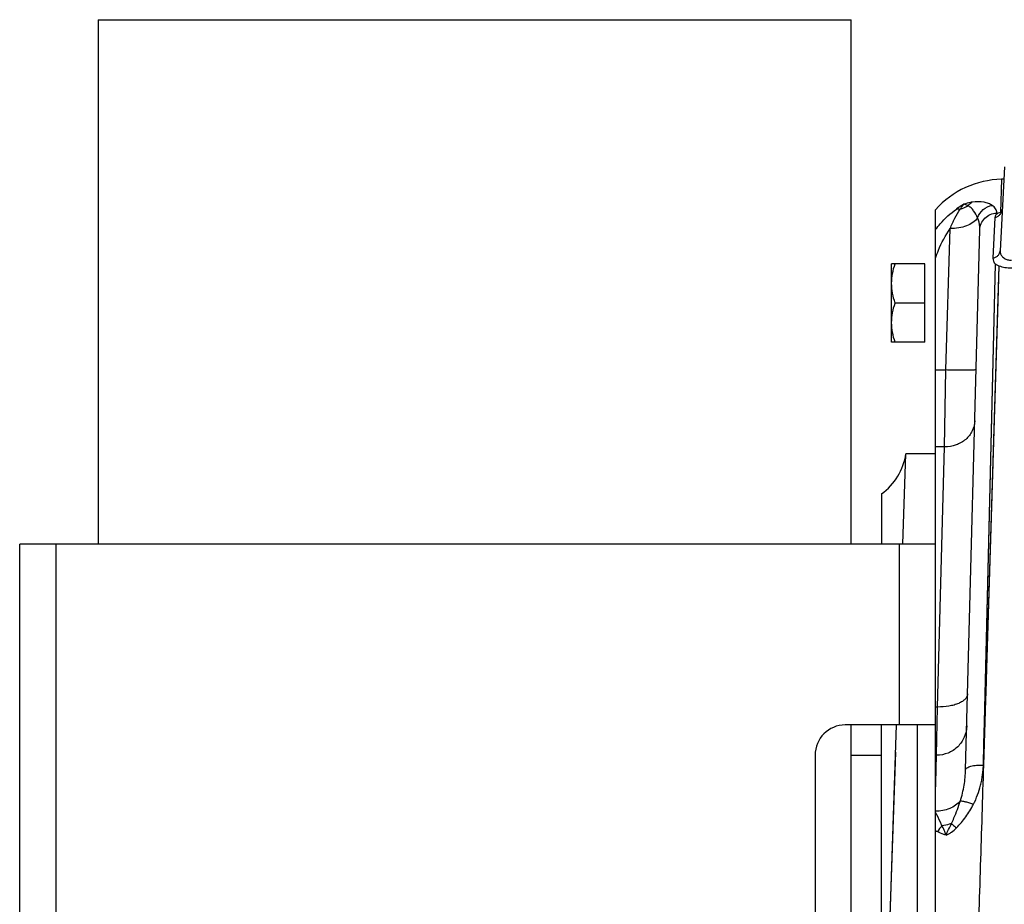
# Model space of a CAD drawing. Extents: x -1727 to 1181, y 8 to 1599.
# Tile 24 of 71: x -1168 to -1004, y 835 to 982. Entities that reach past the tile are written whole.
import ezdxf

# ---------------------------------------------------------------- set-up
doc = ezdxf.new("R2010")
doc.units = 0
doc.header["$LTSCALE"] = 65.395
doc.layers.get('0').update_dxf_attribs({"linetype": 'CONTINUOUS'})

msp = doc.modelspace()

# ---------------------------------------------------------------- linework, layer by layer
at = {"color": 7, "linetype": 'CONTINUOUS'}
for p, q in [((-1154.63, 981.66), (-1154.63, 894.66)), ((-1154.63, 981.66), (-1029.63, 981.66)), ((-1029.63, 894.66), (-1029.63, 981.66)), ((-1167.63, 744.66), (-1167.63, 894.66)), ((-1015.63, 894.66), (-1167.63, 894.66)), ((-1015.63, 744.66), (-1015.63, 894.66)), ((-1015.63, 864.66), (-1030.63, 864.66)), ((-1029.63, 774.66), (-1029.63, 864.66)), ((-1018.63, 774.66), (-1018.63, 864.66)), ((-1035.63, 859.66), (-1035.63, 779.66))]:
    msp.add_line(p, q, dxfattribs=at)
at = {"color": 6, "linetype": 'CONTINUOUS'}
for p, q in [((-1004.21, 957.24), (-1004.93, 943.33)), ((-1004.31, 955.19), (-1004.68, 955.18)), ((-1015.63, 894.66), (-1015.63, 950.14)), ((-1010.65, 857.24), (-1008.3, 946.8)), ((-1022.93, 928.16), (-1022.93, 941.16)), ((-1017.43, 941.16), (-1022.93, 941.16)), ((-1017.43, 934.66), (-1022.35, 934.66)), ((-1017.43, 928.16), (-1022.93, 928.16)), ((-1021.07, 894.66), (-1020.55, 909.66)), ((-1015.63, 909.66), (-1020.55, 909.66)), ((-1024.63, 903), (-1024.63, 894.66)), ((-1024.63, 774.66), (-1024.63, 864.66)), ((-1023.55, 822.46), (-1022.1, 864.66)), ((-1029.63, 859.66), (-1024.63, 859.66)), ((-1015.63, 859.66), (-1015.46, 859.66))]:
    msp.add_line(p, q, dxfattribs=at)
at = {"color": 9, "linetype": 'CONTINUOUS'}
for p, q in [((-1004.68, 955.18), (-1004.85, 949.69)), ((-1005.49, 949.42), (-1005.48, 949.59)), ((-1005.82, 948.86), (-1006.12, 942.08)), ((-1013.91, 923.55), (-1013.22, 947.01)), ((-1007.7, 858.01), (-1005.69, 941.13)), ((-1005.12, 940.83), (-1007.7, 858.01)), ((-1007.53, 865.1), (-1005.69, 941.13)), ((-1015.63, 923.55), (-1013.91, 923.55)), ((-1014.13, 910.8), (-1013.91, 923.55)), ((-1014.13, 910.8), (-1015.63, 910.8)), ((-1015.32, 867.64), (-1014.13, 910.8)), ((-1161.63, 894.66), (-1161.63, 744.66)), ((-1021.63, 864.66), (-1021.63, 894.66))]:
    msp.add_line(p, q, dxfattribs=at)
at = {"color": 2, "linetype": 'CONTINUOUS'}
for p, q in [((-1017.43, 928.16), (-1017.43, 941.16)), ((-1015.32, 867.64), (-1015.63, 867.64)), ((-1015.46, 859.64), (-1015.32, 867.64)), ((-1015.63, 853.7), (-1015.46, 859.64)), ((-1015.59, 854.99), (-1015.46, 859.64)), ((-1015.63, 853.7), (-1015.59, 854.99))]:
    msp.add_line(p, q, dxfattribs=at)
at = {"color": 9, "linetype": 'CONTINUOUS'}
for points in [[(-1005.12, 940.83), (-1005.18, 938.86), (-1005.25, 936.77)], [(-1005.25, 936.77), (-1007.19, 874.05), (-1007.32, 870.11), (-1007.44, 866.12), (-1007.57, 862.09), (-1007.7, 858.01)], [(-1007.7, 858.01), (-1007.61, 861.57), (-1007.53, 865.1)]]:
    msp.add_lwpolyline(points, dxfattribs=at)
at = {"color": 6, "linetype": 'CONTINUOUS'}
msp.add_lwpolyline([(-1023.45, 825.47), (-1023.24, 831.47), (-1022.25, 860.13)], dxfattribs=at)
for centre, radius, start, end in [((-1004.41, 940.18), 15, 91, 138.4053), ((-1030.44, 911.13), 10, 305.533, 351.5179)]:
    msp.add_arc(centre, radius, start, end, dxfattribs=at)
at = {"color": 9, "linetype": 'CONTINUOUS'}
for centre, radius, start, end in [((-1005.12, 940.5), 12.04, 118.8528, 125.8729), ((-1005.31, 946.48), 3.11, 93.1641, 93.5415), ((-1004.91, 865.03), 20.84, 239.0408, 240.0383), ((-1010.55, 844.02), 5.61, 135.7119, 148.231)]:
    msp.add_arc(centre, radius, start, end, dxfattribs=at)
at = {"color": 2, "linetype": 'CONTINUOUS'}
for centre, radius, start, end in [((-1004.47, 947.71), 1.99, 119.0242, 120.8084), ((-1003.27, 943.83), 6.07, 103.4557, 105.0125)]:
    msp.add_arc(centre, radius, start, end, dxfattribs=at)
at = {"color": 7, "linetype": 'CONTINUOUS'}
msp.add_arc((-1030.63, 859.66), 5, 90, 180, dxfattribs=at)
at = {"color": 9, "linetype": 'CONTINUOUS'}
for points, knots in [([(-1011.57, 950.24), (-1011.45, 950.39), (-1011.25, 950.66), (-1011.04, 950.93), (-1010.93, 951.04)], [0, 0, 0, 0, 0.547889, 1, 1, 1, 1]), ([(-1009.55, 951.4), (-1009.65, 951.38), (-1010.12, 951.3), (-1010.59, 951.17), (-1010.93, 951.04)], [0, 0, 0, 0, 0.226046, 1, 1, 1, 1]), ([(-1010.25, 950.81), (-1010.37, 950.86), (-1010.59, 950.96), (-1010.82, 951.03), (-1010.93, 951.04)], [0, 0, 0, 0, 0.534964, 1, 1, 1, 1]), ([(-1010.25, 950.81), (-1010.2, 950.87), (-1010, 951.1), (-1009.75, 951.29), (-1009.55, 951.4)], [0, 0, 0, 0, 0.258248, 1, 1, 1, 1]), ([(-1006.25, 950.86), (-1006.44, 950.98), (-1006.88, 951.19), (-1007.97, 951.49), (-1008.9, 951.49), (-1009.55, 951.4)], [0, 0, 0, 0, 0.19609, 0.425303, 1, 1, 1, 1]), ([(-1015.63, 946.85), (-1015.39, 947.17), (-1014.36, 948.43), (-1013.16, 949.54), (-1012.18, 950.25)], [0, 0, 0, 0, 0.249461, 1, 1, 1, 1]), ([(-1013.22, 947.01), (-1012.98, 947.6), (-1012.48, 948.7), (-1011.88, 949.76), (-1011.57, 950.24)], [0, 0, 0, 0, 0.524896, 1, 1, 1, 1]), ([(-1012.18, 950.25), (-1012.13, 950.27), (-1011.93, 950.3), (-1011.72, 950.28), (-1011.57, 950.24)], [0, 0, 0, 0, 0.228622, 1, 1, 1, 1]), ([(-1011.57, 950.24), (-1011.45, 950.27), (-1010.99, 950.42), (-1010.56, 950.62), (-1010.25, 950.81)], [0, 0, 0, 0, 0.252891, 1, 1, 1, 1]), ([(-1008.65, 948.78), (-1008.82, 949.19), (-1009.15, 949.79), (-1009.73, 950.44), (-1010.07, 950.7), (-1010.25, 950.81)], [0, 0, 0, 0, 0.514127, 0.762478, 1, 1, 1, 1]), ([(-1008.65, 948.78), (-1008.47, 949.3), (-1007.83, 950.26), (-1006.79, 950.77), (-1006.25, 950.86)], [0, 0, 0, 0, 0.502548, 1, 1, 1, 1]), ([(-1008.3, 946.8), (-1008.29, 947.15), (-1008.13, 947.86), (-1007.51, 948.77), (-1006.59, 949.39), (-1005.87, 949.57), (-1005.5, 949.59)], [0, 0, 0, 0, 0.245412, 0.493421, 0.745214, 1, 1, 1, 1]), ([(-1005.48, 949.59), (-1005.48, 949.71), (-1005.51, 949.95), (-1005.72, 950.43), (-1006.02, 950.71), (-1006.25, 950.86)], [0, 0, 0, 0, 0.230548, 0.465047, 1, 1, 1, 1]), ([(-1008.65, 948.78), (-1009.09, 948.17), (-1010.19, 947.49), (-1011.81, 947.07), (-1012.74, 947), (-1013.22, 947.01)], [0, 0, 0, 0, 0.449372, 0.717338, 1, 1, 1, 1]), ([(-1008.3, 946.8), (-1008.3, 946.97), (-1008.31, 947.64), (-1008.46, 948.32), (-1008.65, 948.78)], [0, 0, 0, 0, 0.256578, 1, 1, 1, 1]), ([(-1015.63, 942.11), (-1015.49, 942.56), (-1014.87, 944.27), (-1014, 945.9), (-1013.22, 947.01)], [0, 0, 0, 0, 0.254954, 1, 1, 1, 1]), ([(-1008.91, 923.6), (-1008.91, 923.59), (-1008.95, 923.57), (-1009.02, 923.56), (-1009.14, 923.55), (-1009.31, 923.54), (-1009.52, 923.53), (-1009.77, 923.52), (-1010.06, 923.51), (-1010.52, 923.51), (-1011.17, 923.51), (-1012.02, 923.52), (-1012.95, 923.53), (-1013.58, 923.54), (-1013.91, 923.55)], [0, 0, 0, 0, 0.005889, 0.020643, 0.044656, 0.077791, 0.119759, 0.17017, 0.228551, 0.294345, 0.445584, 0.618108, 0.805299, 1, 1, 1, 1]), ([(-1009.13, 915.1), (-1009.15, 914.53), (-1009.44, 913.36), (-1010.58, 911.93), (-1012.22, 911.01), (-1013.49, 910.8), (-1014.13, 910.8)], [0, 0, 0, 0, 0.235919, 0.480227, 0.736059, 1, 1, 1, 1]), ([(-1010.32, 869.84), (-1010.32, 869.68), (-1010.4, 869.36), (-1010.72, 868.92), (-1011.2, 868.54), (-1011.82, 868.21), (-1012.58, 867.95), (-1013.75, 867.69), (-1014.68, 867.63), (-1015.32, 867.64)], [0, 0, 0, 0, 0.078386, 0.166258, 0.269411, 0.389674, 0.526115, 0.676039, 1, 1, 1, 1]), ([(-1010.46, 864.5), (-1010.47, 863.86), (-1010.76, 862.58), (-1011.88, 860.96), (-1013.52, 859.89), (-1014.82, 859.64), (-1015.46, 859.64)], [0, 0, 0, 0, 0.249931, 0.499902, 0.74993, 1, 1, 1, 1]), ([(-1010.65, 857.24), (-1010.65, 857.3), (-1010.59, 857.43), (-1010.4, 857.58), (-1010.12, 857.71), (-1009.76, 857.83), (-1009.32, 857.92), (-1008.63, 858), (-1008.08, 858.02), (-1007.7, 858.01)], [0, 0, 0, 0, 0.054082, 0.125676, 0.221611, 0.342262, 0.48508, 0.6459, 1, 1, 1, 1]), ([(-1009.34, 851.5), (-1009.09, 852), (-1008.63, 853.04), (-1008.22, 854.38), (-1007.97, 855.47), (-1007.84, 856.3), (-1007.75, 857.12), (-1007.7, 857.68), (-1007.7, 857.95)], [0, 0, 0, 0, 0.252763, 0.503401, 0.628089, 0.752383, 0.876346, 1, 1, 1, 1]), ([(-1007.7, 857.95), (-1007.78, 855.2), (-1007.95, 849.67), (-1008.3, 838.48), (-1008.56, 830.04), (-1008.74, 824.39)], [0, 0, 0, 0, 0.245691, 0.494914, 1, 1, 1, 1]), ([(-1007.7, 857.95), (-1007.7, 857.96), (-1007.7, 857.98), (-1007.7, 858), (-1007.7, 858.01)], [0, 0, 0, 0, 0.499964, 1, 1, 1, 1]), ([(-1011.52, 852.06), (-1011.25, 852.9), (-1010.85, 854.62), (-1010.67, 856.38), (-1010.65, 857.24)], [0, 0, 0, 0, 0.505865, 1, 1, 1, 1]), ([(-1011.52, 852.06), (-1011.99, 851.51), (-1013.31, 850.63), (-1014.84, 850.35), (-1015.63, 850.34)], [0, 0, 0, 0, 0.476051, 1, 1, 1, 1]), ([(-1013, 848.29), (-1012.85, 848.6), (-1012.31, 849.84), (-1011.83, 851.1), (-1011.52, 852.06)], [0, 0, 0, 0, 0.256187, 1, 1, 1, 1]), ([(-1012.18, 847.58), (-1011.61, 848.15), (-1010.56, 849.39), (-1009.71, 850.78), (-1009.34, 851.5)], [0, 0, 0, 0, 0.501607, 1, 1, 1, 1]), ([(-1011.52, 852.06), (-1011.4, 852.07), (-1011.1, 852.03), (-1010.6, 851.92), (-1010, 851.74), (-1009.57, 851.58), (-1009.34, 851.5)], [0, 0, 0, 0, 0.164015, 0.394548, 0.67897, 1, 1, 1, 1]), ([(-1014.56, 847.94), (-1014.65, 848.14), (-1015, 848.88), (-1015.36, 849.61), (-1015.63, 850.15)], [0, 0, 0, 0, 0.266387, 1, 1, 1, 1]), ([(-1013, 848.29), (-1012.94, 848.23), (-1012.67, 848), (-1012.4, 847.76), (-1012.18, 847.58)], [0, 0, 0, 0, 0.2215, 1, 1, 1, 1]), ([(-1013.88, 846.36), (-1014.01, 846.4), (-1014.5, 846.57), (-1014.98, 846.78), (-1015.32, 846.98)], [0, 0, 0, 0, 0.255676, 1, 1, 1, 1]), ([(-1013.88, 846.36), (-1013.72, 846.43), (-1013.42, 846.59), (-1012.84, 846.98), (-1012.44, 847.33), (-1012.18, 847.58)], [0, 0, 0, 0, 0.245019, 0.494447, 1, 1, 1, 1])]:
    msp.add_open_spline(points, degree=3, knots=knots, dxfattribs=at)
at = {"color": 2, "linetype": 'CONTINUOUS'}
for points, knots in [([(-1005.82, 948.86), (-1005.66, 948.89), (-1005.33, 948.99), (-1004.93, 949.3), (-1004.66, 949.71), (-1004.58, 950.04), (-1004.57, 950.2)], [0, 0, 0, 0, 0.255244, 0.506942, 0.754735, 1, 1, 1, 1]), ([(-1005.49, 949.42), (-1005.54, 949.38), (-1005.7, 949.23), (-1005.82, 949.02), (-1005.82, 948.86)], [0, 0, 0, 0, 0.299524, 1, 1, 1, 1]), ([(-1004.85, 949.69), (-1004.9, 949.67), (-1005.1, 949.61), (-1005.3, 949.52), (-1005.43, 949.45)], [0, 0, 0, 0, 0.275278, 1, 1, 1, 1]), ([(-1006.12, 942.08), (-1005.96, 942.11), (-1005.66, 942.22), (-1005.27, 942.5), (-1005.01, 942.89), (-1004.94, 943.18), (-1004.93, 943.33)], [0, 0, 0, 0, 0.261039, 0.514546, 0.75991, 1, 1, 1, 1]), ([(-1004.93, 943.33), (-1004.94, 943.16), (-1004.9, 942.81), (-1004.7, 942.51), (-1004.58, 942.38)], [0, 0, 0, 0, 0.486937, 1, 1, 1, 1]), ([(-1006.12, 942.08), (-1006.13, 941.92), (-1006.06, 941.55), (-1005.83, 941.26), (-1005.69, 941.13)], [0, 0, 0, 0, 0.465546, 1, 1, 1, 1]), ([(-1004.58, 942.38), (-1004.55, 942.35), (-1004.45, 942.24), (-1004.33, 942.15), (-1004.23, 942.08)], [0, 0, 0, 0, 0.237961, 1, 1, 1, 1]), ([(-1004.23, 942.08), (-1004.06, 941.97), (-1003.67, 941.8), (-1003.24, 941.77), (-1003.02, 941.79)], [0, 0, 0, 0, 0.473935, 1, 1, 1, 1]), ([(-1005.69, 941.13), (-1005.65, 941.1), (-1005.47, 940.99), (-1005.27, 940.9), (-1005.12, 940.83)], [0, 0, 0, 0, 0.229886, 1, 1, 1, 1]), ([(-1005.12, 940.83), (-1004.8, 940.71), (-1004.1, 940.54), (-1003.37, 940.49), (-1002.99, 940.5)], [0, 0, 0, 0, 0.472234, 1, 1, 1, 1]), ([(-1013, 848.29), (-1013.12, 848.25), (-1013.63, 848.09), (-1014.16, 847.99), (-1014.56, 847.94)], [0, 0, 0, 0, 0.239086, 1, 1, 1, 1]), ([(-1013.88, 846.36), (-1013.77, 846.7), (-1013.47, 847.34), (-1013.15, 847.97), (-1013, 848.29)], [0, 0, 0, 0, 0.502485, 1, 1, 1, 1]), ([(-1013.88, 846.36), (-1013.96, 846.65), (-1014.16, 847.19), (-1014.43, 847.7), (-1014.56, 847.94)], [0, 0, 0, 0, 0.518971, 1, 1, 1, 1])]:
    msp.add_open_spline(points, degree=3, knots=knots, dxfattribs=at)
at = {"color": 6, "linetype": 'CONTINUOUS'}
for points, knots in [([(-1022.93, 937.91), (-1022.93, 938.46), (-1022.82, 939.57), (-1022.53, 940.63), (-1022.35, 941.16)], [0, 0, 0, 0, 0.498127, 1, 1, 1, 1]), ([(-1022.35, 934.66), (-1022.53, 935.19), (-1022.82, 936.25), (-1022.93, 937.36), (-1022.93, 937.91)], [0, 0, 0, 0, 0.501873, 1, 1, 1, 1]), ([(-1022.93, 931.41), (-1022.93, 931.96), (-1022.82, 933.07), (-1022.53, 934.13), (-1022.35, 934.66)], [0, 0, 0, 0, 0.498127, 1, 1, 1, 1]), ([(-1022.35, 928.16), (-1022.53, 928.69), (-1022.82, 929.75), (-1022.93, 930.86), (-1022.93, 931.41)], [0, 0, 0, 0, 0.501873, 1, 1, 1, 1])]:
    msp.add_open_spline(points, degree=3, knots=knots, dxfattribs=at)

doc.saveas('drawing.dxf')
